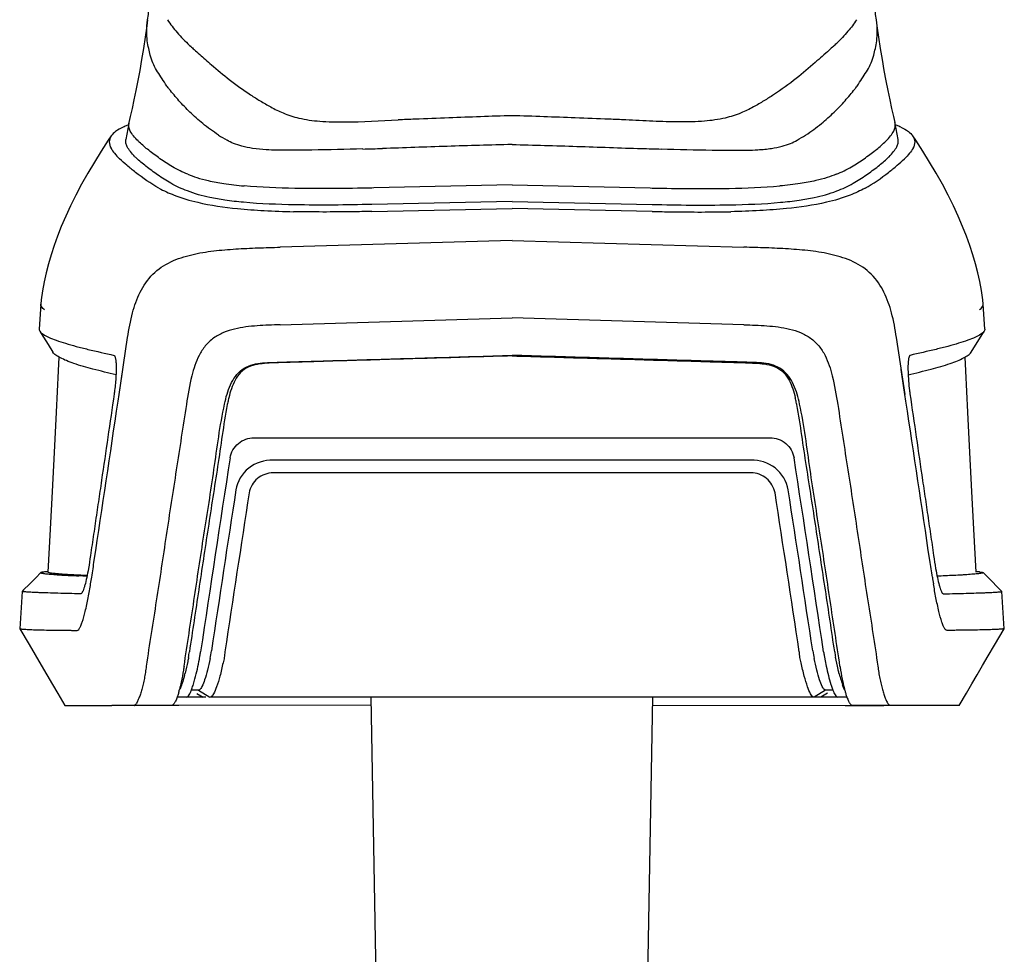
# Model space of a CAD drawing. Header units: millimetres. Extents: x -728 to -276, y -161 to 216.
# Tile 2 of 9: x -621 to -579, y -51 to -11. Entities that reach past the tile are written whole.
import ezdxf

# ---------------------------------------------------------------- set-up
doc = ezdxf.new("R2010")
doc.units = ezdxf.units.MM
doc.header["$LTSCALE"] = 23.1
doc.layers.add('00_COMPONENTS', color=7, linetype='CONTINUOUS')
doc.layers.add('1', color=7, linetype='CONTINUOUS')

msp = doc.modelspace()

# ---------------------------------------------------------------- linework, layer by layer
at = {"layer": '00_COMPONENTS', "color": 7}
for p, q in [((-613.917, -12.04), (-613.875, -12.079)), ((-613.916, -12.041), (-613.873, -12.078)), ((-616.5, -15.36), (-616.624, -16.033)), ((-616.5, -15.36), (-616.491, -15.321)), ((-583.94, -15.36), (-583.949, -15.322)), ((-583.816, -16.034), (-583.94, -15.36)), ((-600.218, -17.973), (-606.086, -18.099)), ((-600.218, -17.973), (-594.35, -18.099)), ((-606.086, -18.099), (-606.176, -18.101)), ((-594.35, -18.099), (-594.26, -18.101)), ((-600.218, -18.673), (-606.176, -18.8)), ((-600.218, -18.673), (-594.26, -18.8)), ((-606.176, -19.097), (-600.218, -18.97)), ((-594.26, -19.097), (-600.218, -18.97)), ((-600.218, -20.326), (-610.073, -20.616)), ((-600.218, -20.326), (-590.363, -20.616)), ((-620.244, -23.039), (-620.309, -24.104)), ((-620.244, -23.039), (-620.243, -23.032)), ((-580.196, -23.04), (-580.197, -23.033)), ((-580.131, -24.105), (-580.196, -23.04)), ((-610.073, -23.915), (-600.218, -23.625)), ((-590.363, -23.915), (-600.218, -23.625)), ((-620.285, -24.186), (-620.221, -24.288)), ((-620.221, -24.288), (-619.933, -24.75)), ((-616.914, -26.883), (-616.551, -24.458)), ((-583.521, -26.883), (-583.884, -24.458)), ((-619.933, -24.75), (-619.726, -25.081)), ((-580.714, -25.082), (-580.599, -24.898)), ((-617.128, -25.213), (-617.121, -25.217)), ((-617.128, -25.213), (-617.113, -25.234)), ((-617.121, -25.217), (-617.114, -25.224)), ((-617.114, -25.224), (-617.109, -25.231)), ((-583.322, -25.224), (-583.327, -25.231)), ((-583.308, -25.213), (-583.323, -25.235)), ((-583.315, -25.217), (-583.322, -25.225)), ((-583.308, -25.213), (-583.315, -25.217)), ((-616.87, -26.587), (-616.754, -25.812)), ((-583.566, -26.587), (-583.682, -25.812)), ((-616.956, -27.158), (-616.87, -26.587)), ((-583.48, -27.159), (-583.566, -26.587)), ((-611.18, -28.718), (-589.256, -28.716)), ((-590.064, -29.673), (-610.371, -29.674)), ((-590.064, -30.205), (-610.371, -30.207)), ((-619.844, -32.6), (-619.942, -34.428)), ((-620.457, -34.667), (-620.719, -34.932)), ((-620.238, -34.446), (-620.457, -34.667)), ((-619.941, -34.407), (-620.087, -34.42)), ((-580.353, -34.42), (-580.496, -34.408)), ((-579.594, -35.061), (-579.851, -34.802)), ((-579.412, -35.244), (-579.594, -35.061)), ((-621.029, -35.245), (-621.138, -36.829)), ((-621.029, -35.245), (-621.028, -35.244)), ((-579.411, -35.246), (-579.412, -35.244)), ((-579.302, -36.829), (-579.411, -35.245)), ((-621.138, -36.829), (-621.138, -36.83)), ((-579.72, -37.535), (-579.303, -36.83)), ((-579.302, -36.829), (-579.303, -36.83)), ((-619.512, -39.588), (-619.214, -40.096)), ((-613.538, -39.444), (-613.845, -39.444)), ((-613.617, -39.577), (-613.336, -39.744)), ((-613.538, -39.444), (-613.055, -39.744)), ((-586.894, -39.444), (-587.377, -39.744)), ((-586.816, -39.576), (-587.097, -39.744)), ((-586.587, -39.444), (-586.894, -39.444)), ((-619.214, -40.096), (-617.22, -40.092)), ((-614.669, -40.087), (-617.22, -40.092)), ((-614.894, -40.089), (-616.026, -40.091)), ((-614.379, -40.088), (-614.894, -40.089)), ((-614.055, -39.744), (-614.448, -39.744)), ((-606.195, -40.075), (-614.379, -40.088)), ((-613.224, -39.744), (-614.045, -39.744)), ((-586.387, -39.744), (-613.043, -39.744)), ((-594.243, -40.075), (-586.064, -40.088)), ((-585.988, -39.744), (-586.376, -39.744)), ((-586.064, -40.088), (-585.549, -40.089)), ((-583.217, -40.092), (-585.767, -40.088)), ((-585.549, -40.089), (-584.416, -40.091)), ((-581.226, -40.096), (-583.217, -40.092))]:
    msp.add_line(p, q, dxfattribs=at)
for points in [[(-615.703, -10.956), (-615.737, -11.202), (-615.808, -11.691), (-615.882, -12.17), (-615.959, -12.641), (-616.04, -13.1), (-616.121, -13.539), (-616.203, -13.958), (-616.285, -14.355), (-616.364, -14.722), (-616.44, -15.057), (-616.502, -15.32)], [(-583.938, -15.321), (-584, -15.058), (-584.076, -14.724), (-584.155, -14.357), (-584.237, -13.96), (-584.319, -13.541), (-584.4, -13.102), (-584.48, -12.643), (-584.558, -12.172), (-584.632, -11.693), (-584.703, -11.204), (-584.737, -10.958)], [(-617.249, -15.887), (-617.373, -16.072), (-617.675, -16.535), (-617.964, -17), (-618.243, -17.47), (-618.507, -17.94), (-618.751, -18.402), (-618.977, -18.856), (-619.184, -19.302), (-619.369, -19.735), (-619.532, -20.15), (-619.677, -20.551), (-619.805, -20.944), (-619.916, -21.328), (-620.013, -21.705), (-620.096, -22.082), (-620.166, -22.464), (-620.221, -22.848), (-620.243, -23.032)], [(-580.197, -23.033), (-580.219, -22.847), (-580.275, -22.463), (-580.345, -22.08), (-580.428, -21.702), (-580.525, -21.326), (-580.636, -20.942), (-580.764, -20.549), (-580.909, -20.147), (-581.072, -19.733), (-581.257, -19.301), (-581.464, -18.855), (-581.689, -18.402), (-581.933, -17.94), (-582.197, -17.471), (-582.475, -17.002), (-582.765, -16.537), (-583.067, -16.073), (-583.191, -15.888)], [(-580.599, -24.898), (-580.219, -24.289), (-580.155, -24.186)], [(-619.468, -25.287), (-619.497, -25.869), (-619.586, -27.632), (-619.673, -29.342), (-619.759, -30.998), (-619.844, -32.6)], [(-580.495, -34.428), (-580.593, -32.6), (-580.678, -30.998), (-580.764, -29.342), (-580.851, -27.633), (-580.94, -25.87), (-580.969, -25.286)], [(-579.851, -34.802), (-580.119, -34.53), (-580.202, -34.446)], [(-620.719, -34.932), (-620.97, -35.185), (-621.028, -35.243)], [(-621.138, -36.83), (-620.74, -37.502), (-620.478, -37.945), (-620.225, -38.375), (-619.979, -38.791), (-619.742, -39.196), (-619.512, -39.588)], [(-581.227, -40.096), (-580.915, -39.565), (-580.686, -39.174), (-580.458, -38.786), (-580.227, -38.394), (-579.982, -37.979), (-579.72, -37.535)]]:
    msp.add_lwpolyline(points, dxfattribs=at)
for centre, radius, start, end in [((-592.828, -5.285), 9.243, 312.6826, 313.8935), ((-562.823, 44.682), 76.342, 228.65888, 228.91564), ((-586.398, -455.623), 440.812, 91.79646, 92.14561), ((-614.041, -455.77), 440.959, 87.85443, 88.2034), ((-615.547, -18.15), 2.892, 112.466, 114.5431), ((-615.238, -18.904), 3.706, 110.116, 112.4262), ((-598.333, -154.559), 139.512, 92.4682, 92.75955), ((-595.142, -230.401), 215.421, 92.06423, 92.44742), ((-605.292, -230.396), 215.416, 87.55254, 87.93576), ((-602.101, -154.554), 139.507, 87.24041, 87.53175), ((-585.203, -18.907), 3.709, 67.5878, 69.8768), ((-584.896, -18.156), 2.898, 65.475, 67.5493), ((-609.556, -11.015), 5.763, 237.0066, 241.2319), ((-590.879, -11.021), 5.757, 298.7768, 303.0049), ((-609.616, 118.722), 135.2, 271.2966, 271.64858), ((-590.818, 118.72), 135.198, 268.35053, 268.70252), ((-614.407, -14.99), 2.554, 224.1654, 225.8098), ((-586.028, -14.997), 2.547, 314.2328, 315.8804), ((-606.043, -28.517), 6.389, 166.4249, 168.1761), ((-594.374, -28.513), 6.37, 11.8223, 13.5968), ((-600.044, -29.782), 12.52, 168.1358, 168.5946), ((-600.036, -29.707), 12.156, 11.3931, 11.8631), ((1253.512, -317.67), 1887.823, 171.221638, 171.474832), ((-2453.787, -318.31), 1887.763, 8.545093, 8.798368), ((1162.723, -303.775), 1795.526, 171.259619, 171.480504), ((-2371.486, -305.674), 1804.046, 8.539941, 8.75986), ((1096.853, -294.006), 1728.362, 171.249014, 171.475627), ((-2286.175, -292.923), 1717.215, 8.543565, 8.771722), ((-623.888, -156.076), 121.607, 87.35543, 87.5218), ((-613.482, 77.376), 112.037, 267.36977, 267.55123), ((-652.232, -29.197), 34.585, 350.4783, 350.9457), ((-548.169, -29.193), 34.621, 189.0521, 189.5191), ((-576.544, -156.103), 121.633, 92.47997, 92.64575), ((-623.135, -36.46), 9.307, 350.1768, 351.6482), ((-625.36, -35.961), 12.051, 349.6765, 350.3315), ((-622.123, -36.513), 8.768, 350.3308, 351.4785), ((-620.129, -36.642), 7.228, 348.3976, 350.9808), ((-580.3, -36.639), 7.231, 189.0406, 191.6068), ((-578.305, -36.509), 8.772, 188.5417, 189.6605), ((-575.071, -35.959), 12.053, 189.6596, 190.3268), ((-577.291, -36.459), 9.317, 188.3511, 189.7894), ((-621.009, -36.912), 7.132, 344.5076, 345.3538), ((-579.424, -36.912), 7.135, 194.6409, 195.4947), ((-579.48, -36.928), 7.077, 195.4902, 196.6878), ((-580.605, -37.271), 5.901, 196.6322, 199.2254), ((-619.59, -38.034), 5.421, 344.091, 345.547), ((-615.789, -38.679), 2.09, 336.8927, 338.4671), ((-584.665, -38.688), 2.065, 201.5252, 203.2679), ((-580.842, -38.034), 5.425, 194.4472, 195.9022)]:
    msp.add_arc(centre, radius, start, end, dxfattribs=at)
for points, knots in [([(-615.703, -10.956), (-615.675, -10.749), (-615.601, -10.262), (-615.497, -9.456), (-615.402, -8.522), (-615.352, -7.868), (-615.331, -7.533)], [0, 0, 0, 0, 0.182143, 0.428546, 0.708256, 1, 1, 1, 1]), ([(-584.737, -10.958), (-584.765, -10.751), (-584.84, -10.264), (-584.943, -9.458), (-585.038, -8.523), (-585.088, -7.868), (-585.11, -7.534)], [0, 0, 0, 0, 0.181979, 0.428369, 0.708154, 1, 1, 1, 1]), ([(-615.592, -12.45), (-615.617, -12.358), (-615.663, -12.158), (-615.724, -11.828), (-615.755, -11.419), (-615.725, -11.121), (-615.703, -10.956)], [0, 0, 0, 0, 0.188648, 0.4076, 0.667882, 1, 1, 1, 1]), ([(-614.855, -10.948), (-614.738, -11.141), (-614.438, -11.52), (-614.104, -11.866), (-613.917, -12.04)], [0, 0, 0, 0, 0.469807, 1, 1, 1, 1]), ([(-585.581, -10.948), (-585.688, -11.123), (-585.956, -11.468), (-586.253, -11.786), (-586.419, -11.946)], [0, 0, 0, 0, 0.471105, 1, 1, 1, 1]), ([(-584.847, -12.45), (-584.822, -12.359), (-584.777, -12.159), (-584.716, -11.829), (-584.686, -11.42), (-584.715, -11.123), (-584.737, -10.958)], [0, 0, 0, 0, 0.188701, 0.407701, 0.668012, 1, 1, 1, 1]), ([(-613.875, -12.079), (-613.826, -12.125), (-613.619, -12.312), (-613.409, -12.495), (-613.25, -12.634)], [0, 0, 0, 0, 0.241229, 1, 1, 1, 1]), ([(-586.561, -12.08), (-586.622, -12.136), (-586.878, -12.367), (-587.138, -12.593), (-587.336, -12.766)], [0, 0, 0, 0, 0.239273, 1, 1, 1, 1]), ([(-614.939, -13.686), (-615.002, -13.583), (-615.134, -13.387), (-615.326, -13.095), (-615.487, -12.786), (-615.561, -12.565), (-615.592, -12.45)], [0, 0, 0, 0, 0.258856, 0.504221, 0.746013, 1, 1, 1, 1]), ([(-585.5, -13.687), (-585.436, -13.583), (-585.305, -13.387), (-585.113, -13.095), (-584.953, -12.786), (-584.879, -12.565), (-584.847, -12.45)], [0, 0, 0, 0, 0.258845, 0.504197, 0.745988, 1, 1, 1, 1]), ([(-612.993, -12.86), (-612.744, -13.076), (-612.207, -13.527), (-611.637, -13.935), (-611.328, -14.14)], [0, 0, 0, 0, 0.470383, 1, 1, 1, 1]), ([(-587.336, -12.766), (-587.599, -12.997), (-588.168, -13.483), (-588.776, -13.921), (-589.107, -14.14)], [0, 0, 0, 0, 0.468642, 1, 1, 1, 1]), ([(-614.784, -13.899), (-614.798, -13.881), (-614.853, -13.813), (-614.905, -13.742), (-614.939, -13.686)], [0, 0, 0, 0, 0.256328, 1, 1, 1, 1]), ([(-585.655, -13.899), (-585.64, -13.881), (-585.586, -13.813), (-585.534, -13.742), (-585.5, -13.687)], [0, 0, 0, 0, 0.256325, 1, 1, 1, 1]), ([(-612.694, -15.849), (-612.926, -15.7), (-613.344, -15.391), (-613.898, -14.897), (-614.37, -14.404), (-614.649, -14.066), (-614.784, -13.899)], [0, 0, 0, 0, 0.28805, 0.541601, 0.775541, 1, 1, 1, 1]), ([(-611.327, -14.141), (-611.194, -14.23), (-610.909, -14.403), (-610.455, -14.672), (-609.916, -14.943), (-609.218, -15.164), (-608.336, -15.285), (-606.922, -15.309), (-605.809, -15.246), (-605.05, -15.21)], [0, 0, 0, 0, 0.073714, 0.153234, 0.242541, 0.350604, 0.487683, 0.650481, 1, 1, 1, 1]), ([(-589.107, -14.141), (-589.241, -14.23), (-589.525, -14.403), (-589.978, -14.672), (-590.518, -14.943), (-591.215, -15.163), (-592.098, -15.284), (-593.129, -15.304), (-594.242, -15.265), (-595.002, -15.228), (-595.384, -15.21)], [0, 0, 0, 0, 0.07365, 0.153122, 0.24236, 0.350555, 0.487554, 0.650454, 0.824006, 1, 1, 1, 1]), ([(-587.743, -15.849), (-587.511, -15.7), (-587.094, -15.391), (-586.54, -14.897), (-586.068, -14.405), (-585.789, -14.066), (-585.655, -13.899)], [0, 0, 0, 0, 0.288054, 0.541604, 0.775541, 1, 1, 1, 1]), ([(-616.441, -15.68), (-616.467, -15.628), (-616.506, -15.524), (-616.509, -15.412), (-616.5, -15.36)], [0, 0, 0, 0, 0.521088, 1, 1, 1, 1]), ([(-583.998, -15.68), (-583.973, -15.629), (-583.933, -15.525), (-583.931, -15.412), (-583.94, -15.361)], [0, 0, 0, 0, 0.520967, 1, 1, 1, 1]), ([(-617.249, -15.887), (-617.276, -15.926), (-617.317, -16.008), (-617.346, -16.191), (-617.3, -16.326), (-617.258, -16.407)], [0, 0, 0, 0, 0.258239, 0.49693, 1, 1, 1, 1]), ([(-616.748, -15.52), (-616.858, -15.57), (-617.043, -15.67), (-617.2, -15.815), (-617.249, -15.887)], [0, 0, 0, 0, 0.580797, 1, 1, 1, 1]), ([(-616.109, -16.1), (-616.178, -16.031), (-616.3, -15.9), (-616.404, -15.753), (-616.441, -15.68)], [0, 0, 0, 0, 0.540615, 1, 1, 1, 1]), ([(-584.329, -16.1), (-584.261, -16.032), (-584.139, -15.901), (-584.035, -15.753), (-583.998, -15.68)], [0, 0, 0, 0, 0.540609, 1, 1, 1, 1]), ([(-583.693, -15.52), (-583.582, -15.571), (-583.397, -15.67), (-583.24, -15.815), (-583.191, -15.888)], [0, 0, 0, 0, 0.58088, 1, 1, 1, 1]), ([(-583.191, -15.888), (-583.164, -15.927), (-583.123, -16.009), (-583.094, -16.191), (-583.14, -16.326), (-583.182, -16.407)], [0, 0, 0, 0, 0.258314, 0.497067, 1, 1, 1, 1]), ([(-616.568, -16.35), (-616.593, -16.3), (-616.631, -16.196), (-616.633, -16.085), (-616.624, -16.033)], [0, 0, 0, 0, 0.520168, 1, 1, 1, 1]), ([(-613.993, -17.519), (-614.218, -17.429), (-614.628, -17.229), (-615.171, -16.866), (-615.643, -16.517), (-615.93, -16.274), (-616.057, -16.152)], [0, 0, 0, 0, 0.292319, 0.547549, 0.786809, 1, 1, 1, 1]), ([(-610.667, -16.475), (-610.858, -16.463), (-611.204, -16.431), (-611.668, -16.344), (-612.034, -16.222), (-612.238, -16.117), (-612.329, -16.067)], [0, 0, 0, 0, 0.333218, 0.602858, 0.818683, 1, 1, 1, 1]), ([(-600.218, -16.254), (-601.138, -16.276), (-602.975, -16.326), (-604.81, -16.396), (-605.727, -16.422)], [0, 0, 0, 0, 0.500915, 1, 1, 1, 1]), ([(-600.218, -16.254), (-599.298, -16.276), (-597.462, -16.326), (-595.626, -16.396), (-594.709, -16.422)], [0, 0, 0, 0, 0.500916, 1, 1, 1, 1]), ([(-589.77, -16.475), (-589.578, -16.463), (-589.233, -16.431), (-588.768, -16.344), (-588.403, -16.222), (-588.199, -16.117), (-588.108, -16.067)], [0, 0, 0, 0, 0.33324, 0.602883, 0.818699, 1, 1, 1, 1]), ([(-586.444, -17.519), (-586.219, -17.429), (-585.809, -17.229), (-585.267, -16.866), (-584.795, -16.518), (-584.508, -16.275), (-584.382, -16.152)], [0, 0, 0, 0, 0.292356, 0.547589, 0.786836, 1, 1, 1, 1]), ([(-583.871, -16.351), (-583.847, -16.3), (-583.809, -16.197), (-583.807, -16.086), (-583.816, -16.034)], [0, 0, 0, 0, 0.520049, 1, 1, 1, 1]), ([(-617.261, -16.407), (-617.219, -16.486), (-617.103, -16.643), (-616.969, -16.783), (-616.894, -16.856)], [0, 0, 0, 0, 0.460827, 1, 1, 1, 1]), ([(-616.239, -16.77), (-616.307, -16.701), (-616.428, -16.571), (-616.533, -16.424), (-616.568, -16.35)], [0, 0, 0, 0, 0.54082, 1, 1, 1, 1]), ([(-606.557, -16.443), (-607.279, -16.46), (-608.342, -16.484), (-609.712, -16.503), (-610.361, -16.493), (-610.667, -16.475)], [0, 0, 0, 0, 0.526808, 0.776128, 1, 1, 1, 1]), ([(-593.879, -16.443), (-593.158, -16.46), (-592.095, -16.484), (-590.725, -16.503), (-590.076, -16.493), (-589.77, -16.475)], [0, 0, 0, 0, 0.526818, 0.776137, 1, 1, 1, 1]), ([(-584.2, -16.77), (-584.132, -16.701), (-584.011, -16.571), (-583.907, -16.424), (-583.871, -16.351)], [0, 0, 0, 0, 0.540813, 1, 1, 1, 1]), ([(-583.178, -16.407), (-583.22, -16.486), (-583.336, -16.643), (-583.47, -16.783), (-583.544, -16.856)], [0, 0, 0, 0, 0.46083, 1, 1, 1, 1]), ([(-615.22, -18.104), (-615.571, -17.913), (-616.032, -17.592), (-616.571, -17.152), (-616.791, -16.953), (-616.891, -16.855)], [0, 0, 0, 0, 0.574373, 0.800338, 1, 1, 1, 1]), ([(-606.176, -18.8), (-607.268, -18.824), (-609.085, -18.845), (-611.168, -18.766), (-612.369, -18.632), (-613.173, -18.494), (-613.953, -18.277), (-614.691, -17.931), (-615.266, -17.556), (-615.759, -17.198), (-616.057, -16.948), (-616.187, -16.822)], [0, 0, 0, 0, 0.311997, 0.519327, 0.59519, 0.657289, 0.752254, 0.825789, 0.889181, 0.948052, 1, 1, 1, 1]), ([(-594.26, -18.8), (-593.168, -18.824), (-591.351, -18.845), (-589.268, -18.766), (-588.067, -18.632), (-587.264, -18.495), (-586.484, -18.277), (-585.746, -17.932), (-585.172, -17.556), (-584.679, -17.198), (-584.382, -16.949), (-584.252, -16.822)], [0, 0, 0, 0, 0.312062, 0.519422, 0.595292, 0.657392, 0.752349, 0.825865, 0.889234, 0.948079, 1, 1, 1, 1]), ([(-585.217, -18.104), (-584.866, -17.914), (-584.406, -17.592), (-583.867, -17.152), (-583.647, -16.953), (-583.548, -16.856)], [0, 0, 0, 0, 0.574407, 0.80036, 1, 1, 1, 1]), ([(-613.993, -17.519), (-613.868, -17.569), (-613.582, -17.672), (-613.073, -17.808), (-612.4, -17.93), (-611.888, -17.987), (-611.598, -18.014)], [0, 0, 0, 0, 0.164231, 0.371316, 0.643322, 1, 1, 1, 1]), ([(-586.444, -17.519), (-586.568, -17.569), (-586.854, -17.672), (-587.363, -17.808), (-588.037, -17.93), (-588.548, -17.987), (-588.839, -18.014)], [0, 0, 0, 0, 0.164207, 0.371278, 0.643289, 1, 1, 1, 1]), ([(-615.22, -18.104), (-615.013, -18.217), (-614.48, -18.464), (-613.365, -18.791), (-612.075, -18.968), (-610.715, -19.071), (-609.923, -19.101), (-609.508, -19.107)], [0, 0, 0, 0, 0.120915, 0.300424, 0.59357, 0.787244, 1, 1, 1, 1]), ([(-606.176, -18.101), (-607.264, -18.124), (-609.072, -18.145), (-610.881, -18.078), (-611.598, -18.013)], [0, 0, 0, 0, 0.602133, 1, 1, 1, 1]), ([(-594.26, -18.101), (-593.172, -18.124), (-591.364, -18.146), (-589.555, -18.078), (-588.839, -18.014)], [0, 0, 0, 0, 0.602145, 1, 1, 1, 1]), ([(-585.217, -18.104), (-585.424, -18.217), (-585.957, -18.465), (-587.071, -18.791), (-588.361, -18.968), (-589.721, -19.071), (-590.513, -19.101), (-590.928, -19.107)], [0, 0, 0, 0, 0.120884, 0.300372, 0.593524, 0.787217, 1, 1, 1, 1]), ([(-606.176, -19.097), (-606.456, -19.103), (-607.567, -19.124), (-608.678, -19.125), (-609.508, -19.107)], [0, 0, 0, 0, 0.252067, 1, 1, 1, 1]), ([(-594.26, -19.098), (-593.98, -19.103), (-592.869, -19.124), (-591.758, -19.125), (-590.928, -19.107)], [0, 0, 0, 0, 0.252069, 1, 1, 1, 1]), ([(-616.341, -23.408), (-616.261, -23.107), (-616.059, -22.514), (-615.526, -21.724), (-614.729, -21.194), (-613.828, -20.913), (-612.897, -20.763), (-611.957, -20.686), (-611.015, -20.643), (-610.387, -20.625), (-610.073, -20.616)], [0, 0, 0, 0, 0.124419, 0.248569, 0.37303, 0.4981, 0.623474, 0.748962, 0.874478, 1, 1, 1, 1]), ([(-584.094, -23.408), (-584.175, -23.107), (-584.376, -22.514), (-584.91, -21.724), (-585.706, -21.195), (-586.608, -20.913), (-587.539, -20.763), (-588.478, -20.686), (-589.42, -20.643), (-590.048, -20.625), (-590.363, -20.616)], [0, 0, 0, 0, 0.124419, 0.248569, 0.373029, 0.498098, 0.623472, 0.748961, 0.874478, 1, 1, 1, 1]), ([(-620.081, -23.283), (-620.105, -23.264), (-620.18, -23.202), (-620.248, -23.107), (-620.244, -23.039)], [0, 0, 0, 0, 0.312864, 1, 1, 1, 1]), ([(-580.359, -23.283), (-580.335, -23.264), (-580.26, -23.202), (-580.193, -23.108), (-580.197, -23.04)], [0, 0, 0, 0, 0.312679, 1, 1, 1, 1]), ([(-620.309, -24.104), (-620.31, -24.111), (-620.309, -24.14), (-620.297, -24.167), (-620.285, -24.186)], [0, 0, 0, 0, 0.237181, 1, 1, 1, 1]), ([(-620.285, -24.186), (-620.252, -24.239), (-620.125, -24.336), (-619.888, -24.458), (-619.568, -24.584), (-619.179, -24.71), (-618.727, -24.837), (-618.038, -25.009), (-617.497, -25.129), (-617.128, -25.213)], [0, 0, 0, 0, 0.056735, 0.137714, 0.240573, 0.363316, 0.504231, 0.660459, 1, 1, 1, 1]), ([(-610.073, -23.915), (-610.397, -23.924), (-610.884, -23.938), (-611.531, -24), (-612.011, -24.085), (-612.478, -24.229), (-612.909, -24.464), (-613.268, -24.799), (-613.442, -25.075), (-613.516, -25.219)], [0, 0, 0, 0, 0.250199, 0.375306, 0.50041, 0.62561, 0.750593, 0.875417, 1, 1, 1, 1]), ([(-590.363, -23.915), (-590.038, -23.924), (-589.551, -23.938), (-588.905, -24), (-588.424, -24.085), (-587.957, -24.229), (-587.526, -24.464), (-587.168, -24.799), (-586.993, -25.075), (-586.919, -25.219)], [0, 0, 0, 0, 0.250201, 0.375308, 0.500413, 0.625612, 0.750594, 0.875418, 1, 1, 1, 1]), ([(-580.155, -24.186), (-580.189, -24.24), (-580.315, -24.337), (-580.552, -24.459), (-580.872, -24.584), (-581.26, -24.711), (-581.711, -24.837), (-582.4, -25.009), (-582.939, -25.13), (-583.308, -25.213)], [0, 0, 0, 0, 0.056758, 0.137743, 0.2406, 0.363339, 0.504251, 0.660475, 1, 1, 1, 1]), ([(-580.131, -24.105), (-580.131, -24.112), (-580.132, -24.14), (-580.144, -24.168), (-580.155, -24.186)], [0, 0, 0, 0, 0.237192, 1, 1, 1, 1]), ([(-617.045, -26.039), (-617.372, -25.961), (-617.973, -25.817), (-618.677, -25.62), (-619.135, -25.449), (-619.395, -25.331), (-619.591, -25.218), (-619.696, -25.129), (-619.726, -25.081)], [0, 0, 0, 0, 0.350891, 0.644643, 0.762115, 0.860865, 0.94096, 1, 1, 1, 1]), ([(-583.391, -26.039), (-583.064, -25.961), (-582.465, -25.817), (-581.761, -25.621), (-581.304, -25.45), (-581.045, -25.332), (-580.849, -25.219), (-580.744, -25.13), (-580.714, -25.082)], [0, 0, 0, 0, 0.350884, 0.644625, 0.76209, 0.860833, 0.94093, 1, 1, 1, 1]), ([(-617.109, -25.231), (-617.098, -25.246), (-617.084, -25.287), (-617.073, -25.328), (-617.069, -25.352)], [0, 0, 0, 0, 0.426119, 1, 1, 1, 1]), ([(-617.069, -25.352), (-617.065, -25.369), (-617.052, -25.449), (-617.046, -25.53), (-617.043, -25.595)], [0, 0, 0, 0, 0.210653, 1, 1, 1, 1]), ([(-613.516, -25.219), (-613.656, -25.491), (-613.875, -26.185), (-613.99, -26.895), (-614.054, -27.305)], [0, 0, 0, 0, 0.423926, 1, 1, 1, 1]), ([(-612.435, -27.286), (-612.405, -27.144), (-612.336, -26.863), (-612.193, -26.462), (-611.989, -26.097), (-611.698, -25.8), (-611.325, -25.616), (-610.919, -25.537), (-610.508, -25.516), (-610.096, -25.503), (-609.685, -25.492), (-609.136, -25.476), (-608.175, -25.447), (-606.803, -25.407), (-605.157, -25.359), (-603.511, -25.31), (-601.864, -25.262), (-600.766, -25.23), (-600.218, -25.213)], [0, 0, 0, 0, 0.033035, 0.065566, 0.096471, 0.127376, 0.158374, 0.189492, 0.220654, 0.251829, 0.283001, 0.314174, 0.37652, 0.501215, 0.625911, 0.750606, 0.875302, 1, 1, 1, 1]), ([(-600.218, -25.235), (-600.752, -25.25), (-601.821, -25.282), (-603.425, -25.329), (-605.028, -25.376), (-606.632, -25.422), (-607.968, -25.462), (-609.037, -25.493), (-609.84, -25.518), (-610.635, -25.538), (-611.32, -25.613), (-611.768, -25.928), (-612.075, -26.371), (-612.191, -26.759), (-612.253, -27.017)], [0, 0, 0, 0, 0.125096, 0.250191, 0.375287, 0.500382, 0.625478, 0.688026, 0.750574, 0.813121, 0.875571, 0.906669, 0.937957, 1, 1, 1, 1]), ([(-588, -27.287), (-588.03, -27.144), (-588.099, -26.864), (-588.242, -26.462), (-588.446, -26.097), (-588.737, -25.801), (-589.111, -25.616), (-589.516, -25.537), (-589.928, -25.516), (-590.339, -25.504), (-590.751, -25.492), (-591.3, -25.476), (-592.26, -25.447), (-593.632, -25.407), (-595.278, -25.359), (-596.925, -25.31), (-598.571, -25.262), (-599.669, -25.23), (-600.218, -25.213)], [0, 0, 0, 0, 0.033035, 0.065565, 0.096471, 0.127375, 0.158373, 0.189491, 0.220653, 0.251828, 0.283, 0.314173, 0.37652, 0.501214, 0.62591, 0.750606, 0.875302, 1, 1, 1, 1]), ([(-600.218, -25.235), (-599.683, -25.25), (-598.614, -25.282), (-597.011, -25.329), (-595.408, -25.376), (-593.805, -25.423), (-592.468, -25.462), (-591.4, -25.494), (-590.597, -25.518), (-589.802, -25.539), (-589.117, -25.613), (-588.669, -25.927), (-588.361, -26.369), (-588.245, -26.758), (-588.183, -27.016)], [0, 0, 0, 0, 0.125094, 0.250188, 0.375282, 0.500376, 0.625471, 0.688018, 0.750565, 0.81311, 0.875564, 0.906664, 0.937954, 1, 1, 1, 1]), ([(-586.919, -25.219), (-586.78, -25.491), (-586.56, -26.185), (-586.445, -26.895), (-586.381, -27.305)], [0, 0, 0, 0, 0.423925, 1, 1, 1, 1]), ([(-583.367, -25.352), (-583.382, -25.429), (-583.397, -25.613), (-583.397, -26.064), (-583.364, -26.437), (-583.332, -26.703)], [0, 0, 0, 0, 0.172125, 0.40733, 1, 1, 1, 1]), ([(-583.327, -25.231), (-583.338, -25.246), (-583.352, -25.287), (-583.363, -25.328), (-583.367, -25.352)], [0, 0, 0, 0, 0.426022, 1, 1, 1, 1]), ([(-617.043, -25.595), (-617.036, -25.761), (-617.046, -26.132), (-617.079, -26.501), (-617.104, -26.703)], [0, 0, 0, 0, 0.450093, 1, 1, 1, 1]), ([(-617.123, -26.851), (-617.213, -27.465), (-617.392, -28.69), (-617.616, -30.219), (-617.795, -31.439), (-617.93, -32.355), (-618.042, -33.117), (-618.137, -33.755), (-618.184, -34.088), (-618.215, -34.269)], [0, 0, 0, 0, 0.248311, 0.495145, 0.618347, 0.741866, 0.865394, 0.926397, 1, 1, 1, 1]), ([(-583.313, -26.851), (-583.223, -27.466), (-583.044, -28.69), (-582.82, -30.219), (-582.641, -31.44), (-582.506, -32.355), (-582.394, -33.117), (-582.3, -33.755), (-582.252, -34.088), (-582.221, -34.269)], [0, 0, 0, 0, 0.248311, 0.495146, 0.618347, 0.741866, 0.865394, 0.926397, 1, 1, 1, 1]), ([(-614.055, -27.305), (-614.199, -28.231), (-614.484, -30.084), (-614.916, -32.863), (-615.326, -35.645), (-615.631, -37.494), (-615.758, -38.423)], [0, 0, 0, 0, 0.250001, 0.500001, 0.75, 1, 1, 1, 1]), ([(-614.152, -38.421), (-614.014, -37.492), (-613.733, -35.636), (-613.315, -32.85), (-612.866, -30.07), (-612.632, -28.204), (-612.435, -27.286)], [0, 0, 0, 0, 0.249998, 0.499998, 0.749995, 1, 1, 1, 1]), ([(-612.317, -27.306), (-612.404, -27.74), (-612.532, -28.617), (-612.725, -29.931), (-612.935, -31.243), (-613.199, -32.995), (-613.534, -35.184), (-613.798, -36.936), (-613.927, -37.812)], [0, 0, 0, 0, 0.124997, 0.250025, 0.37501, 0.500008, 0.750006, 1, 1, 1, 1]), ([(-586.509, -37.812), (-586.638, -36.936), (-586.902, -35.184), (-587.237, -32.995), (-587.501, -31.244), (-587.71, -29.931), (-587.905, -28.617), (-588.032, -27.74), (-588.119, -27.306)], [0, 0, 0, 0, 0.249995, 0.499992, 0.624991, 0.749977, 0.875001, 1, 1, 1, 1]), ([(-586.284, -38.421), (-586.422, -37.492), (-586.703, -35.636), (-587.12, -32.85), (-587.57, -30.071), (-587.803, -28.204), (-588, -27.286)], [0, 0, 0, 0, 0.249998, 0.499998, 0.749995, 1, 1, 1, 1]), ([(-586.38, -27.305), (-586.236, -28.231), (-585.951, -30.084), (-585.52, -32.863), (-585.11, -35.645), (-584.804, -37.495), (-584.677, -38.423)], [0, 0, 0, 0, 0.250001, 0.500001, 0.75, 1, 1, 1, 1]), ([(-612.197, -29.564), (-612.162, -29.333), (-611.902, -28.882), (-611.416, -28.718), (-611.18, -28.718)], [0, 0, 0, 0, 0.498282, 1, 1, 1, 1]), ([(-589.256, -28.716), (-589.02, -28.716), (-588.533, -28.881), (-588.274, -29.331), (-588.238, -29.563)], [0, 0, 0, 0, 0.501707, 1, 1, 1, 1]), ([(-610.371, -29.674), (-610.733, -29.658), (-611.492, -29.889), (-611.895, -30.578), (-611.952, -30.932)], [0, 0, 0, 0, 0.503441, 1, 1, 1, 1]), ([(-588.483, -30.93), (-588.541, -30.572), (-588.95, -29.884), (-589.707, -29.656), (-590.064, -29.673)], [0, 0, 0, 0, 0.503097, 1, 1, 1, 1]), ([(-610.371, -30.207), (-610.606, -30.207), (-610.978, -30.338), (-611.272, -30.713), (-611.372, -30.936), (-611.389, -31.053)], [0, 0, 0, 0, 0.497314, 0.748917, 1, 1, 1, 1]), ([(-589.045, -31.052), (-589.063, -30.934), (-589.163, -30.712), (-589.457, -30.337), (-589.829, -30.205), (-590.064, -30.205)], [0, 0, 0, 0, 0.251101, 0.502673, 1, 1, 1, 1]), ([(-618.215, -34.269), (-618.237, -34.4), (-618.283, -34.639), (-618.349, -34.919), (-618.405, -35.104), (-618.442, -35.207), (-618.476, -35.283), (-618.502, -35.323), (-618.516, -35.335)], [0, 0, 0, 0, 0.355917, 0.655238, 0.775515, 0.874146, 0.950298, 1, 1, 1, 1]), ([(-582.221, -34.269), (-582.199, -34.4), (-582.153, -34.639), (-582.087, -34.92), (-582.031, -35.104), (-581.994, -35.207), (-581.96, -35.283), (-581.934, -35.323), (-581.92, -35.336)], [0, 0, 0, 0, 0.355949, 0.655286, 0.775563, 0.874187, 0.950324, 1, 1, 1, 1]), ([(-620.238, -34.446), (-620.239, -34.446), (-620.24, -34.447), (-620.24, -34.449), (-620.24, -34.449)], [0, 0, 0, 0, 0.544286, 1, 1, 1, 1]), ([(-620.24, -34.449), (-620.24, -34.455), (-620.215, -34.463), (-620.181, -34.472), (-620.117, -34.482), (-620.038, -34.493), (-619.939, -34.503), (-619.771, -34.518), (-619.636, -34.528), (-619.54, -34.535)], [0, 0, 0, 0, 0.024623, 0.083196, 0.171608, 0.286127, 0.426669, 0.592874, 1, 1, 1, 1]), ([(-620.087, -34.42), (-620.109, -34.422), (-620.145, -34.425), (-620.191, -34.431), (-620.22, -34.438), (-620.235, -34.442), (-620.238, -34.446)], [0, 0, 0, 0, 0.418071, 0.714341, 0.90337, 1, 1, 1, 1]), ([(-619.94, -34.423), (-619.94, -34.426), (-619.929, -34.433), (-619.911, -34.438), (-619.878, -34.446), (-619.815, -34.457), (-619.713, -34.469), (-619.563, -34.484), (-619.379, -34.499), (-619.158, -34.515), (-618.902, -34.53), (-618.72, -34.539), (-618.623, -34.544)], [0, 0, 0, 0, 0.007347, 0.023327, 0.048123, 0.081044, 0.168061, 0.281079, 0.420584, 0.587299, 0.781647, 1, 1, 1, 1]), ([(-619.54, -34.535), (-619.474, -34.54), (-619.171, -34.559), (-618.868, -34.573), (-618.63, -34.583)], [0, 0, 0, 0, 0.216678, 1, 1, 1, 1]), ([(-580.898, -34.535), (-580.964, -34.54), (-581.267, -34.56), (-581.57, -34.573), (-581.807, -34.583)], [0, 0, 0, 0, 0.216638, 1, 1, 1, 1]), ([(-580.2, -34.45), (-580.2, -34.455), (-580.225, -34.464), (-580.259, -34.472), (-580.323, -34.483), (-580.402, -34.493), (-580.501, -34.504), (-580.668, -34.518), (-580.803, -34.529), (-580.898, -34.535)], [0, 0, 0, 0, 0.024613, 0.083157, 0.171529, 0.286022, 0.42656, 0.592781, 1, 1, 1, 1]), ([(-580.353, -34.42), (-580.332, -34.422), (-580.295, -34.426), (-580.249, -34.432), (-580.22, -34.438), (-580.205, -34.443), (-580.202, -34.446)], [0, 0, 0, 0, 0.418068, 0.714335, 0.903358, 1, 1, 1, 1]), ([(-580.202, -34.446), (-580.201, -34.447), (-580.201, -34.448), (-580.2, -34.449), (-580.2, -34.45)], [0, 0, 0, 0, 0.544285, 1, 1, 1, 1]), ([(-618.594, -36.812), (-618.573, -36.778), (-618.531, -36.69), (-618.444, -36.453), (-618.34, -36.056), (-618.226, -35.511), (-618.156, -35.118), (-618.123, -34.919)], [0, 0, 0, 0, 0.062371, 0.147969, 0.386933, 0.690854, 1, 1, 1, 1]), ([(-581.842, -36.813), (-581.864, -36.778), (-581.906, -36.691), (-581.992, -36.454), (-582.096, -36.056), (-582.21, -35.512), (-582.28, -35.118), (-582.313, -34.919)], [0, 0, 0, 0, 0.062363, 0.147957, 0.386919, 0.690846, 1, 1, 1, 1]), ([(-618.572, -35.353), (-618.731, -35.345), (-619.044, -35.336), (-619.501, -35.326), (-619.923, -35.312), (-620.243, -35.302), (-620.465, -35.294), (-620.604, -35.286), (-620.724, -35.28), (-620.825, -35.273), (-620.907, -35.267), (-620.968, -35.261), (-621.007, -35.254), (-621.024, -35.25), (-621.03, -35.247), (-621.03, -35.245)], [0, 0, 0, 0, 0.193399, 0.381997, 0.55676, 0.707704, 0.77189, 0.828235, 0.877035, 0.918233, 0.951625, 0.977002, 0.993527, 0.998014, 1, 1, 1, 1]), ([(-618.516, -35.335), (-618.52, -35.339), (-618.537, -35.351), (-618.558, -35.354), (-618.572, -35.353)], [0, 0, 0, 0, 0.296738, 1, 1, 1, 1]), ([(-581.92, -35.336), (-581.916, -35.339), (-581.899, -35.351), (-581.878, -35.354), (-581.864, -35.354)], [0, 0, 0, 0, 0.296759, 1, 1, 1, 1]), ([(-581.864, -35.354), (-581.706, -35.346), (-581.393, -35.336), (-580.937, -35.327), (-580.516, -35.312), (-580.196, -35.303), (-579.974, -35.294), (-579.835, -35.287), (-579.716, -35.28), (-579.615, -35.274), (-579.533, -35.267), (-579.472, -35.261), (-579.433, -35.255), (-579.417, -35.251), (-579.411, -35.247), (-579.411, -35.246)], [0, 0, 0, 0, 0.19341, 0.382019, 0.556797, 0.707754, 0.771945, 0.828289, 0.877082, 0.91827, 0.951649, 0.977011, 0.993527, 0.998013, 1, 1, 1, 1]), ([(-621.138, -36.83), (-621.137, -36.831), (-621.13, -36.834), (-621.118, -36.837), (-621.098, -36.84), (-621.062, -36.844), (-621.004, -36.849), (-620.918, -36.854), (-620.813, -36.86), (-620.689, -36.866), (-620.543, -36.872), (-620.311, -36.879), (-620.054, -36.885), (-619.778, -36.89), (-619.554, -36.894), (-619.322, -36.897), (-619.127, -36.898), (-618.989, -36.899), (-618.91, -36.9), (-618.85, -36.901), (-618.791, -36.902), (-618.731, -36.906), (-618.649, -36.898), (-618.613, -36.843), (-618.594, -36.812)], [0, 0, 0, 0, 0.002593, 0.007657, 0.015105, 0.024743, 0.050144, 0.083337, 0.12398, 0.172281, 0.228573, 0.292754, 0.442749, 0.526304, 0.613646, 0.703593, 0.795024, 0.840939, 0.863883, 0.886795, 0.909656, 0.932469, 0.957612, 1, 1, 1, 1]), ([(-579.302, -36.83), (-579.304, -36.832), (-579.311, -36.834), (-579.323, -36.837), (-579.342, -36.84), (-579.378, -36.844), (-579.436, -36.849), (-579.521, -36.855), (-579.626, -36.86), (-579.751, -36.866), (-579.896, -36.872), (-580.128, -36.88), (-580.384, -36.885), (-580.66, -36.89), (-580.884, -36.894), (-581.115, -36.897), (-581.31, -36.898), (-581.448, -36.9), (-581.527, -36.901), (-581.586, -36.902), (-581.645, -36.903), (-581.705, -36.906), (-581.787, -36.898), (-581.823, -36.844), (-581.842, -36.813)], [0, 0, 0, 0, 0.002593, 0.007655, 0.015099, 0.02473, 0.050117, 0.083297, 0.12393, 0.172227, 0.228521, 0.292706, 0.44271, 0.526268, 0.613611, 0.703558, 0.794988, 0.840902, 0.863846, 0.886756, 0.909617, 0.93243, 0.957578, 1, 1, 1, 1]), ([(-613.964, -38.048), (-613.975, -38.107), (-614.016, -38.331), (-614.066, -38.553), (-614.109, -38.716)], [0, 0, 0, 0, 0.261543, 1, 1, 1, 1]), ([(-612.421, -37.812), (-612.429, -37.892), (-612.432, -38.052), (-612.482, -38.205), (-612.499, -38.282)], [0, 0, 0, 0, 0.506058, 1, 1, 1, 1]), ([(-587.934, -38.279), (-587.951, -38.203), (-588.001, -38.051), (-588.003, -37.892), (-588.011, -37.812)], [0, 0, 0, 0, 0.493985, 1, 1, 1, 1]), ([(-586.328, -38.716), (-586.341, -38.663), (-586.397, -38.44), (-586.443, -38.215), (-586.472, -38.043)], [0, 0, 0, 0, 0.236996, 1, 1, 1, 1]), ([(-615.758, -38.423), (-615.772, -38.511), (-615.794, -38.685), (-615.838, -38.94), (-615.893, -39.181), (-615.949, -39.404), (-616.006, -39.602), (-616.065, -39.768), (-616.121, -39.897), (-616.156, -39.971), (-616.175, -40)], [0, 0, 0, 0, 0.162176, 0.320845, 0.472978, 0.614812, 0.742156, 0.850097, 0.935951, 1, 1, 1, 1]), ([(-614.152, -38.421), (-614.16, -38.479), (-614.196, -38.705), (-614.237, -38.93), (-614.272, -39.097)], [0, 0, 0, 0, 0.256114, 1, 1, 1, 1]), ([(-613.758, -39.193), (-613.734, -39.117), (-613.633, -38.764), (-613.556, -38.404), (-613.504, -38.121)], [0, 0, 0, 0, 0.215652, 1, 1, 1, 1]), ([(-613.049, -38.096), (-613.081, -38.262), (-613.149, -38.566), (-613.262, -38.971), (-613.369, -39.25), (-613.452, -39.403), (-613.502, -39.433)], [0, 0, 0, 0, 0.357116, 0.657422, 0.876407, 1, 1, 1, 1]), ([(-612.499, -38.282), (-612.54, -38.469), (-612.612, -38.812), (-612.754, -39.255), (-612.866, -39.557), (-612.966, -39.715), (-613.022, -39.739)], [0, 0, 0, 0, 0.36851, 0.6709, 0.883926, 1, 1, 1, 1]), ([(-587.41, -39.739), (-587.466, -39.715), (-587.566, -39.556), (-587.678, -39.254), (-587.821, -38.81), (-587.892, -38.467), (-587.934, -38.279)], [0, 0, 0, 0, 0.116013, 0.329065, 0.6315, 1, 1, 1, 1]), ([(-586.93, -39.433), (-586.981, -39.402), (-587.063, -39.249), (-587.17, -38.969), (-587.283, -38.565), (-587.351, -38.261), (-587.384, -38.094)], [0, 0, 0, 0, 0.124222, 0.342944, 0.642721, 1, 1, 1, 1]), ([(-586.928, -38.119), (-586.91, -38.221), (-586.838, -38.585), (-586.751, -38.946), (-586.672, -39.2)], [0, 0, 0, 0, 0.280096, 1, 1, 1, 1]), ([(-586.284, -38.421), (-586.275, -38.479), (-586.24, -38.705), (-586.199, -38.931), (-586.163, -39.097)], [0, 0, 0, 0, 0.256115, 1, 1, 1, 1]), ([(-584.677, -38.424), (-584.664, -38.511), (-584.642, -38.685), (-584.597, -38.94), (-584.542, -39.181), (-584.487, -39.404), (-584.429, -39.602), (-584.371, -39.768), (-584.315, -39.897), (-584.279, -39.971), (-584.261, -40.001)], [0, 0, 0, 0, 0.16218, 0.320854, 0.47299, 0.614825, 0.74217, 0.850109, 0.935958, 1, 1, 1, 1]), ([(-614.136, -38.817), (-614.146, -38.853), (-614.184, -38.986), (-614.225, -39.117), (-614.259, -39.213)], [0, 0, 0, 0, 0.268156, 1, 1, 1, 1]), ([(-614.272, -39.097), (-614.278, -39.122), (-614.299, -39.219), (-614.322, -39.316), (-614.34, -39.387)], [0, 0, 0, 0, 0.258408, 1, 1, 1, 1]), ([(-614.259, -39.213), (-614.265, -39.231), (-614.29, -39.301), (-614.317, -39.371), (-614.337, -39.421)], [0, 0, 0, 0, 0.268616, 1, 1, 1, 1]), ([(-613.845, -39.446), (-613.838, -39.427), (-613.806, -39.343), (-613.778, -39.259), (-613.758, -39.193)], [0, 0, 0, 0, 0.226787, 1, 1, 1, 1]), ([(-586.672, -39.2), (-586.665, -39.223), (-586.638, -39.305), (-586.61, -39.387), (-586.586, -39.445)], [0, 0, 0, 0, 0.272269, 1, 1, 1, 1]), ([(-586.098, -39.424), (-586.104, -39.408), (-586.132, -39.339), (-586.158, -39.269), (-586.177, -39.214)], [0, 0, 0, 0, 0.230799, 1, 1, 1, 1]), ([(-586.164, -39.097), (-586.158, -39.122), (-586.137, -39.219), (-586.114, -39.316), (-586.095, -39.388)], [0, 0, 0, 0, 0.258409, 1, 1, 1, 1]), ([(-614.376, -39.52), (-614.382, -39.541), (-614.404, -39.616), (-614.428, -39.69), (-614.448, -39.744)], [0, 0, 0, 0, 0.269882, 1, 1, 1, 1]), ([(-614.055, -39.744), (-614.019, -39.744), (-613.934, -39.653), (-613.894, -39.562), (-613.867, -39.499)], [0, 0, 0, 0, 0.34416, 1, 1, 1, 1]), ([(-613.502, -39.433), (-613.508, -39.436), (-613.519, -39.442), (-613.532, -39.444), (-613.538, -39.444)], [0, 0, 0, 0, 0.527429, 1, 1, 1, 1]), ([(-613.022, -39.739), (-613.025, -39.74), (-613.032, -39.743), (-613.038, -39.744), (-613.041, -39.744)], [0, 0, 0, 0, 0.563897, 1, 1, 1, 1]), ([(-587.39, -39.744), (-587.393, -39.744), (-587.4, -39.743), (-587.407, -39.74), (-587.41, -39.739)], [0, 0, 0, 0, 0.435916, 1, 1, 1, 1]), ([(-586.894, -39.444), (-586.9, -39.444), (-586.913, -39.442), (-586.924, -39.436), (-586.93, -39.433)], [0, 0, 0, 0, 0.471967, 1, 1, 1, 1]), ([(-586.563, -39.503), (-586.536, -39.566), (-586.496, -39.656), (-586.412, -39.744), (-586.376, -39.744)], [0, 0, 0, 0, 0.65499, 1, 1, 1, 1]), ([(-586.059, -39.52), (-586.054, -39.541), (-586.032, -39.616), (-586.007, -39.69), (-585.988, -39.744)], [0, 0, 0, 0, 0.269861, 1, 1, 1, 1]), ([(-616.279, -40.101), (-616.271, -40.1), (-616.26, -40.084), (-616.237, -40.066), (-616.205, -40.041), (-616.189, -40.016), (-616.18, -40.002)], [0, 0, 0, 0, 0.159167, 0.367905, 0.640008, 1, 1, 1, 1]), ([(-614.448, -39.744), (-614.467, -39.798), (-614.503, -39.89), (-614.563, -40), (-614.612, -40.067), (-614.653, -40.087), (-614.668, -40.087)], [0, 0, 0, 0, 0.411914, 0.703243, 0.887619, 1, 1, 1, 1]), ([(-585.988, -39.744), (-585.969, -39.798), (-585.933, -39.891), (-585.873, -40.001), (-585.823, -40.067), (-585.783, -40.087), (-585.768, -40.088)], [0, 0, 0, 0, 0.411995, 0.703356, 0.887705, 1, 1, 1, 1]), ([(-584.157, -40.101), (-584.165, -40.1), (-584.176, -40.084), (-584.199, -40.066), (-584.231, -40.041), (-584.247, -40.016), (-584.256, -40.002)], [0, 0, 0, 0, 0.159113, 0.367827, 0.639935, 1, 1, 1, 1])]:
    msp.add_open_spline(points, degree=3, knots=knots, dxfattribs=at)
for points in [[(-616.057, -16.152), (-616.075, -16.135), (-616.092, -16.117), (-616.109, -16.1)], [(-584.382, -16.152), (-584.364, -16.135), (-584.347, -16.118), (-584.329, -16.1)], [(-616.551, -24.458), (-616.498, -24.105), (-616.434, -23.753), (-616.341, -23.408)], [(-583.884, -24.458), (-583.937, -24.105), (-584.002, -23.753), (-584.094, -23.408)], [(-617.104, -26.703), (-617.11, -26.752), (-617.117, -26.802), (-617.123, -26.851)], [(-583.332, -26.703), (-583.326, -26.753), (-583.319, -26.802), (-583.313, -26.851)], [(-617.968, -33.924), (-617.632, -31.668), (-617.293, -29.413), (-616.956, -27.158)], [(-582.468, -33.924), (-582.804, -31.669), (-583.143, -29.414), (-583.48, -27.159)], [(-618.077, -34.64), (-618.039, -34.402), (-618.004, -34.163), (-617.968, -33.924)], [(-582.359, -34.64), (-582.397, -34.402), (-582.432, -34.163), (-582.468, -33.924)]]:
    msp.add_open_spline(points, degree=3, dxfattribs=at)
at = {"layer": '1', "color": 7}
for p, q in [((-605.308, -90.899), (-606.201, -39.739)), ((-595.13, -90.899), (-594.237, -39.739))]:
    msp.add_line(p, q, dxfattribs=at)

doc.saveas('drawing.dxf')
